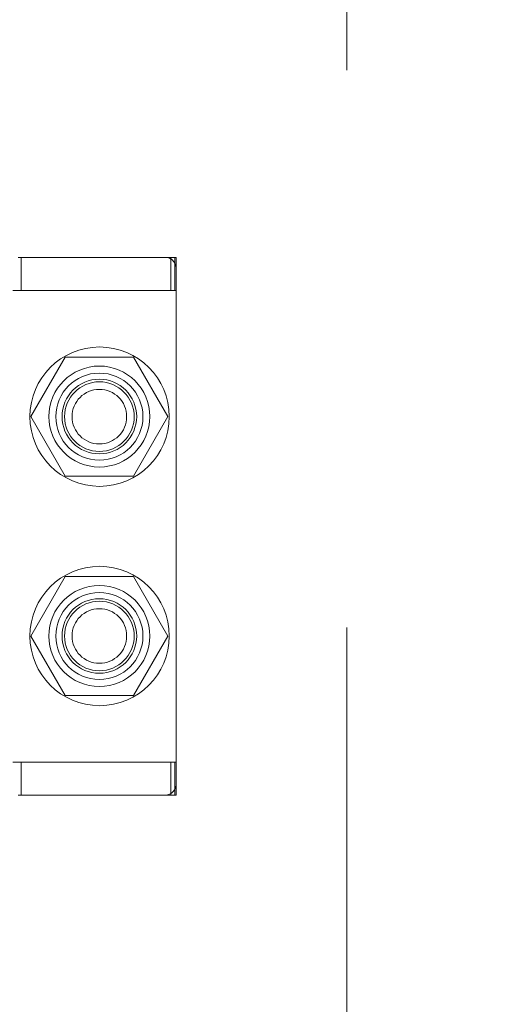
# Model space of a CAD drawing. Header units: inches. Extents: x 0.2 to 10.8, y 0.2 to 8.2.
# Tile 64 of 156: x 2.926 to 3.0117, y 3.2542 to 3.4308. Entities that reach past the tile are written whole.
import ezdxf

# ---------------------------------------------------------------- set-up
doc = ezdxf.new("R2010")
doc.units = ezdxf.units.IN
doc.header["$MEASUREMENT"] = 0
doc.linetypes.add('HIDDEN', pattern=[0.075, 0.05, -0.025])
doc.layers.add('DIMENSIONS', color=140, linetype='Continuous')
doc.styles.add('SLDTEXTSTYLE0', font='TXT', dxfattribs={"width": 0.7})
doc.dimstyles.new('SLDDIMSTYLE0', dxfattribs={"dimtxt": 0.084961, "dimasz": 0.13, "dimexe": 0, "dimexo": 0.0625, "dimgap": 0.02124, "dimtad": 0, "dimtih": 1, "dimtoh": 1, "dimlfac": 20, "dimrnd": 1e-09, "dimzin": 12, "dimdsep": 46, "dimtxsty": 'SLDTEXTSTYLE0', "dimsah": 1, "dimcen": 0.09, "dimadec": 0, "dimazin": 3, "dimtfac": 1, "dimtofl": 0, "dimtmove": 0, "dimatfit": 3, "dimfxl": 0, "dimfrac": 2, "dimtolj": 1, "dimtzin": 12, "dimarcsym": 0})

# ---------------------------------------------------------------- blocks, each defined once
blk = doc.blocks.new('_D')
at = {"layer": 'DIMENSIONS'}
for p, q in [((2.96166, 4.98358), (2.42883, 4.98358)), ((2.55383, 4.98358), (2.55383, 4.32587)), ((2.39226, 4.17181), (2.36373, 4.17181)), ((2.36373, 4.17181), (2.36373, 4.03678)), ((2.71541, 4.17181), (2.74394, 4.17181)), ((2.74394, 4.17181), (2.74394, 4.03678)), ((2.36373, 4.03678), (2.39226, 4.03678)), ((2.74394, 4.03678), (2.71541, 4.03678)), ((2.55383, 3.18941), (2.55383, 4.01776)), ((2.96166, 3.18941), (2.42883, 3.18941))]:
    blk.add_line(p, q, dxfattribs=at)
for points in [[(2.55383, 4.98358), (2.53383, 4.85358), (2.57383, 4.85358)], [(2.55383, 3.18941), (2.57383, 3.31941), (2.53383, 3.31941)]]:
    blk.add_solid(points, dxfattribs=at)
at = {"layer": 'DIMENSIONS', "char_height": 0.083333, "attachment_point": 1, "style": 'SLDTEXTSTYLE0'}
for s, insert in [('35.88', (2.39226, 4.29826)), ('911.4', (2.39226, 4.14421))]:
    blk.add_mtext(s, dxfattribs=dict(at, insert=insert))

msp = doc.modelspace()

# ---------------------------------------------------------------- linework, layer by layer
at = {"color": 7, "linetype": 'HIDDEN', "lineweight": 18}
for p, q in [((2.9846562, 3.2217724), (2.9846562, 4.9512224)), ((2.9520755, 3.3881858), (2.9256976, 3.3881858)), ((2.926245, 3.3822803), (2.926245, 3.3881858)), ((2.9530598, 3.3881858), (2.9520755, 3.3881858)), ((2.9530598, 3.3881858), (2.954044, 3.3881858)), ((2.9530598, 3.3822803), (2.9530598, 3.3881858)), ((2.95383, 3.3822803), (2.95383, 3.3881858)), ((2.954044, 3.3862173), (2.954044, 3.3881858)), ((2.954044, 3.2936976), (2.954044, 3.3862173)), ((2.9530598, 3.3822803), (2.9247133, 3.3822803)), ((2.954044, 3.3822803), (2.9530598, 3.3822803)), ((2.9341157, 3.3702724), (2.927967, 3.3596224)), ((2.9464133, 3.3702724), (2.9341157, 3.3702724)), ((2.9525621, 3.3596224), (2.9464133, 3.3702724)), ((2.927967, 3.3596224), (2.9341157, 3.3489724)), ((2.9464133, 3.3489724), (2.9525621, 3.3596224)), ((2.9341157, 3.3489724), (2.9464133, 3.3489724)), ((2.9341157, 3.3309224), (2.927967, 3.3202724)), ((2.9464133, 3.3309224), (2.9341157, 3.3309224)), ((2.9525621, 3.3202724), (2.9464133, 3.3309224)), ((2.927967, 3.3202724), (2.9341157, 3.3096224)), ((2.9464133, 3.3096224), (2.9525621, 3.3202724)), ((2.9341157, 3.3096224), (2.9464133, 3.3096224)), ((2.9530598, 3.2976346), (2.9247133, 3.2976346)), ((2.926245, 3.2917291), (2.926245, 3.2976346)), ((2.9530598, 3.2976346), (2.954044, 3.2976346)), ((2.9530598, 3.2917291), (2.9530598, 3.2976346)), ((2.95383, 3.2917291), (2.95383, 3.2976346)), ((2.954044, 3.2917291), (2.954044, 3.2936976)), ((2.9256976, 3.2917291), (2.9520755, 3.2917291)), ((2.9530598, 3.2917291), (2.9520755, 3.2917291)), ((2.954044, 3.2917291), (2.9530598, 3.2917291))]:
    msp.add_line(p, q, dxfattribs=at)
for centre, radius in [((2.9403062, 3.3596224), 0.0125), ((2.9402645, 3.3596425), 0.0090551), ((2.9402645, 3.3596224), 0.0078125), ((2.9402645, 3.3596425), 0.0066929), ((2.9402645, 3.3596224), 0.00625), ((2.9402645, 3.3596224), 0.0048975), ((2.9403062, 3.3202724), 0.0125), ((2.9402645, 3.3202724), 0.0090551), ((2.9402645, 3.3202724), 0.0078125), ((2.9402645, 3.3202724), 0.0066929), ((2.9402645, 3.3202724), 0.00625), ((2.9402645, 3.3202724), 0.0048975)]:
    msp.add_circle(centre, radius, dxfattribs=at)
for centre, start, end in [((2.9520755, 3.3862173), 0, 90), ((2.9520755, 3.2936976), 270, 0)]:
    msp.add_arc(centre, 0.0019685, start, end, dxfattribs=at)

# ---------------------------------------------------------------- dimensions: what is measured, and where the dimension line sits
at = {"layer": 'DIMENSIONS'}
dim = msp.add_linear_dim(base=(2.5538329, 3.1894141), p1=(3.0116562, 4.9835807), p2=(3.0116562, 3.1894141), angle=90, dimstyle='SLDDIMSTYLE0', dxfattribs=at)
dim.commit()
dim.dimension.update_dxf_attribs({"geometry": '_D', "text_midpoint": (2.5538329, 4.1718149), "dimtype": 160})

doc.saveas('drawing.dxf')
